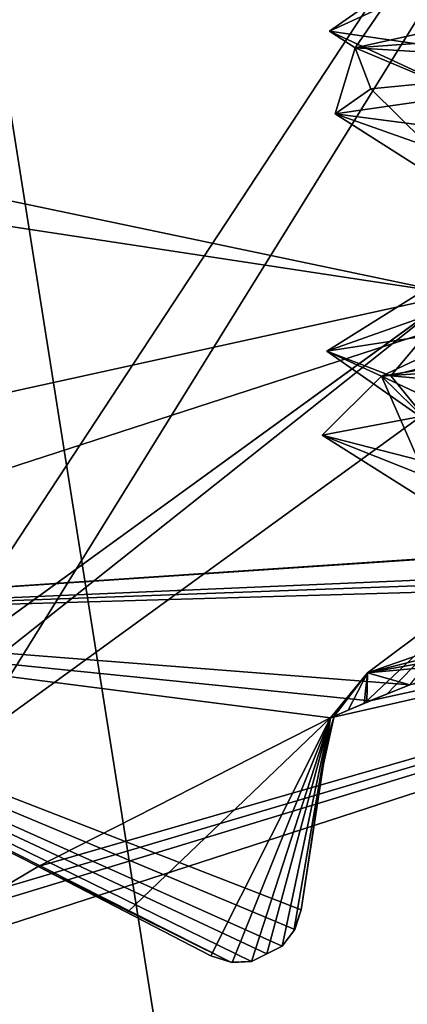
# Model space of a CAD drawing. Header units: millimetres. Extents: x -114 to 114, y -36 to 48.
# Tile 192 of 256: x 20.226 to 21.16, y 5.135 to 7.509. Entities that reach past the tile are written whole.
import ezdxf

# ---------------------------------------------------------------- set-up
doc = ezdxf.new("R2010")
doc.units = ezdxf.units.MM
doc.header["$LTSCALE"] = 65.185185
for name, color, linetype in [('2', 7, 'CONTINUOUS'), ('2786', 7, 'CONTINUOUS'), ('3463', 7, 'CONTINUOUS'), ('3648', 7, 'CONTINUOUS'), ('3649', 7, 'CONTINUOUS'), ('3650', 7, 'CONTINUOUS'), ('3652', 7, 'CONTINUOUS'), ('3657', 7, 'CONTINUOUS'), ('3698', 7, 'CONTINUOUS'), ('3699', 7, 'CONTINUOUS'), ('3700', 7, 'CONTINUOUS'), ('3701', 7, 'CONTINUOUS'), ('3702', 7, 'CONTINUOUS'), ('3830', 7, 'CONTINUOUS'), ('3831', 7, 'CONTINUOUS'), ('3832', 7, 'CONTINUOUS'), ('3956', 7, 'CONTINUOUS'), ('4002', 7, 'CONTINUOUS'), ('4003', 7, 'CONTINUOUS'), ('4059', 7, 'CONTINUOUS'), ('78', 7, 'CONTINUOUS'), ('91', 7, 'CONTINUOUS'), ('93', 7, 'CONTINUOUS')]:
    doc.layers.add(name, color=color, linetype=linetype)

msp = doc.modelspace()

# ---------------------------------------------------------------- linework, layer by layer
at = {"layer": '2', "linetype": 'CONTINUOUS'}
for points in [[(113, 35, 92.5), (-113, 35, 92.5), (72.7254, 6.8475, 92.5), (113, 35, 92.5)], [(-113, 35, 92.5), (-19.2659, 13.0293, 92.5), (21.2746, 6.8475, 92.5), (-113, 35, 92.5)], [(-113, 35, 92.5), (63.3, 0, 92.5), (64.6742, 4.2309, 92.5), (-113, 35, 92.5)], [(63.3, 0, 92.5), (-113, 35, 92.5), (25.7254, 6.8475, 92.5), (63.3, 0, 92.5)], [(72.7254, 6.8475, 92.5), (-113, 35, 92.5), (68.2746, 6.8475, 92.5), (72.7254, 6.8475, 92.5)], [(68.2746, 6.8475, 92.5), (-113, 35, 92.5), (64.6742, 4.2309, 92.5), (68.2746, 6.8475, 92.5)], [(25.7254, 6.8475, 92.5), (-113, 35, 92.5), (21.2746, 6.8475, 92.5), (25.7254, 6.8475, 92.5)], [(21.2746, 6.8475, 92.5), (-19.2659, 13.0293, 92.5), (17.6742, 4.2309, 92.5), (21.2746, 6.8475, 92.5)]]:
    msp.add_3dface(points, dxfattribs=at)
at = {"layer": '2786', "linetype": 'CONTINUOUS'}
for points in [[(110.5, 32.5, 90), (-10.4698, 4.2312, 90), (-12.4154, 8.0512, 90), (110.5, 32.5, 90)], [(110.5, 32.5, 90), (-9.8, 0, 90), (-10.4698, 4.2312, 90), (110.5, 32.5, 90)], [(-9.8, 0, 90), (110.5, 32.5, 90), (21.2746, 6.8475, 90), (-9.8, 0, 90)], [(-9.8, 0, 90), (21.2746, 6.8475, 90), (17.6742, 4.2309, 90), (-9.8, 0, 90)]]:
    msp.add_3dface(points, dxfattribs=at)
at = {"layer": '3463', "linetype": 'CONTINUOUS'}
for points in [[(19.3182, 12.8886, 110), (23.5, -13.55, 110), (23.5, 13.55, 110), (19.3182, 12.8886, 110)], [(19.3182, -12.8886, 110), (23.5, -13.55, 110), (19.3182, 12.8886, 110), (19.3182, -12.8886, 110)]]:
    msp.add_3dface(points, dxfattribs=at)
at = {"layer": '3648', "linetype": 'CONTINUOUS'}
for points in [[(23.5, 7.5, 108), (23.5, -7.5, 108), (19.0917, -6.0677, 108), (23.5, 7.5, 108)], [(19.0917, 6.0677, 108), (23.5, 7.5, 108), (19.0917, -6.0677, 108), (19.0917, 6.0677, 108)]]:
    msp.add_3dface(points, dxfattribs=at)
at = {"layer": '3649', "linetype": 'CONTINUOUS'}
for points in [[(23.5, 7.5, 108), (19.0917, 6.0677, 108), (23.5, 7.5, 106), (23.5, 7.5, 108)], [(23.5, 7.5, 106), (19.0917, 6.0677, 108), (19.0917, 6.0677, 106), (23.5, 7.5, 106)]]:
    msp.add_3dface(points, dxfattribs=at)
at = {"layer": '3650', "linetype": 'CONTINUOUS'}
for points in [[(23.5, 7.5, 106), (19.0917, 6.0677, 106), (23.1051, 6.3377, 106), (23.5, 7.5, 106)], [(23.1051, 6.3377, 106), (19.0917, 6.0677, 106), (23.0018, 6.3304, 106), (23.1051, 6.3377, 106)], [(23.0018, 6.3304, 106), (19.0917, 6.0677, 106), (22.8986, 6.3215, 106), (23.0018, 6.3304, 106)], [(22.8986, 6.3215, 106), (19.0917, 6.0677, 106), (22.1185, 6.1979, 106), (22.8986, 6.3215, 106)], [(22.1185, 6.1979, 106), (19.0917, 6.0677, 106), (22.0176, 6.1745, 106), (22.1185, 6.1979, 106)], [(22.0176, 6.1745, 106), (19.0917, 6.0677, 106), (21.9171, 6.1496, 106), (22.0176, 6.1745, 106)], [(21.9171, 6.1496, 106), (19.0917, 6.0677, 106), (21.1659, 5.9055, 106), (21.9171, 6.1496, 106)], [(21.1659, 5.9055, 106), (19.0917, 6.0677, 106), (21.07, 5.8666, 106), (21.1659, 5.9055, 106)], [(21.07, 5.8666, 106), (19.0917, 6.0677, 106), (20.9746, 5.8262, 106), (21.07, 5.8666, 106)], [(20.9746, 5.8262, 106), (19.0917, 6.0677, 106), (20.9043, 5.3628, 106), (20.9746, 5.8262, 106)], [(20.9043, 5.3628, 106), (19.0917, 6.0677, 106), (20.8887, 5.3153, 106), (20.9043, 5.3628, 106)], [(20.8887, 5.3153, 106), (19.0917, 6.0677, 106), (20.8582, 5.2755, 106), (20.8887, 5.3153, 106)], [(20.8582, 5.2755, 106), (19.0917, 6.0677, 106), (20.8215, 5.2569, 106), (20.8582, 5.2755, 106)], [(20.8215, 5.2569, 106), (19.0917, 6.0677, 106), (20.7848, 5.2381, 106), (20.8215, 5.2569, 106)], [(20.7848, 5.2381, 106), (19.0917, 6.0677, 106), (20.7348, 5.2368, 106), (20.7848, 5.2381, 106)], [(20.7348, 5.2368, 106), (19.0917, 6.0677, 106), (20.2709, 5.4676, 106), (20.7348, 5.2368, 106)], [(20.2709, 5.4676, 106), (19.0917, 6.0677, 106), (20.1821, 5.4143, 106), (20.2709, 5.4676, 106)], [(20.6871, 5.2521, 106), (20.7348, 5.2368, 106), (20.2709, 5.4676, 106), (20.6871, 5.2521, 106)]]:
    msp.add_3dface(points, dxfattribs=at)
at = {"layer": '3652', "linetype": 'CONTINUOUS'}
for points in [[(16.8874, 9.1014, 93.5), (23.5, 11.25, 93.5), (17.4132, 1.9776, 93.5), (16.8874, 9.1014, 93.5)], [(17.4132, 1.9776, 93.5), (23.5, 11.25, 93.5), (19.7381, 5.1776, 93.5), (17.4132, 1.9776, 93.5)], [(23.5, 11.25, 93.5), (23.5, 6.4, 93.5), (19.7381, 5.1776, 93.5), (23.5, 11.25, 93.5)]]:
    msp.add_3dface(points, dxfattribs=at)
at = {"layer": '3657', "linetype": 'CONTINUOUS'}
for points in [[(19.7381, 5.1776, 93.5), (23.5, 6.4, 93.5), (20.0943, 5.3595, 93.55), (19.7381, 5.1776, 93.5)], [(20.0943, 5.3595, 93.55), (23.5, 6.4, 93.5), (20.1821, 5.4143, 93.55), (20.0943, 5.3595, 93.55)], [(20.1821, 5.4143, 93.55), (23.5, 6.4, 93.5), (20.2709, 5.4676, 93.55), (20.1821, 5.4143, 93.55)], [(20.2709, 5.4676, 93.55), (23.5, 6.4, 93.5), (20.9746, 5.8262, 93.55), (20.2709, 5.4676, 93.55)], [(20.9746, 5.8262, 93.55), (23.5, 6.4, 93.5), (21.07, 5.8666, 93.55), (20.9746, 5.8262, 93.55)], [(21.07, 5.8666, 93.55), (23.5, 6.4, 93.5), (21.1659, 5.9055, 93.55), (21.07, 5.8666, 93.55)], [(20.4856, 5.3565, 93.7536), (20.2709, 5.4676, 93.55), (20.9746, 5.8262, 93.55), (20.4856, 5.3565, 93.7536)], [(20.6871, 5.2521, 93.942), (20.4856, 5.3565, 93.7536), (20.9746, 5.8262, 93.55), (20.6871, 5.2521, 93.942)], [(20.7382, 5.2364, 93.9799), (20.6871, 5.2521, 93.942), (20.9746, 5.8262, 93.55), (20.7382, 5.2364, 93.9799)], [(20.7848, 5.2381, 94), (20.7382, 5.2364, 93.9799), (20.9746, 5.8262, 93.55), (20.7848, 5.2381, 94)], [(20.8215, 5.2569, 94), (20.7848, 5.2381, 94), (20.9746, 5.8262, 93.55), (20.8215, 5.2569, 94)], [(20.8582, 5.2755, 94), (20.8215, 5.2569, 94), (20.9746, 5.8262, 93.55), (20.8582, 5.2755, 94)], [(20.887, 5.3122, 93.9799), (20.8582, 5.2755, 94), (20.9746, 5.8262, 93.55), (20.887, 5.3122, 93.9799)], [(20.9043, 5.3628, 93.942), (20.887, 5.3122, 93.9799), (20.9746, 5.8262, 93.55), (20.9043, 5.3628, 93.942)], [(20.9384, 5.5872, 93.7535), (20.9043, 5.3628, 93.942), (20.9746, 5.8262, 93.55), (20.9384, 5.5872, 93.7535)]]:
    msp.add_3dface(points, dxfattribs=at)
at = {"layer": '3698', "linetype": 'CONTINUOUS'}
for points in [[(20.2709, 5.4676, 106), (20.1821, 5.4143, 106), (20.2709, 5.4676, 93.55), (20.2709, 5.4676, 106)], [(20.1821, 5.4143, 106), (20.1821, 5.4143, 93.55), (20.2709, 5.4676, 93.55), (20.1821, 5.4143, 106)]]:
    msp.add_3dface(points, dxfattribs=at)
at = {"layer": '3699', "linetype": 'CONTINUOUS'}
for points in [[(20.6871, 5.2521, 106), (20.2709, 5.4676, 106), (20.2709, 5.4676, 93.55), (20.6871, 5.2521, 106)], [(20.6871, 5.2521, 106), (20.2709, 5.4676, 93.55), (20.4856, 5.3565, 93.7536), (20.6871, 5.2521, 106)], [(20.6871, 5.2521, 106), (20.4856, 5.3565, 93.7536), (20.6871, 5.2521, 93.942), (20.6871, 5.2521, 106)]]:
    msp.add_3dface(points, dxfattribs=at)
at = {"layer": '3700', "linetype": 'CONTINUOUS'}
for points in [[(20.8887, 5.3153, 106), (20.887, 5.3122, 93.9799), (20.9043, 5.3628, 93.942), (20.8887, 5.3153, 106)], [(20.9043, 5.3628, 106), (20.8887, 5.3153, 106), (20.9043, 5.3628, 93.942), (20.9043, 5.3628, 106)], [(20.8887, 5.3153, 106), (20.8582, 5.2755, 106), (20.887, 5.3122, 93.9799), (20.8887, 5.3153, 106)], [(20.8582, 5.2755, 106), (20.8582, 5.2755, 94), (20.887, 5.3122, 93.9799), (20.8582, 5.2755, 106)]]:
    msp.add_3dface(points, dxfattribs=at)
at = {"layer": '3701', "linetype": 'CONTINUOUS'}
for points in [[(20.9746, 5.8262, 106), (20.9043, 5.3628, 106), (20.9043, 5.3628, 93.942), (20.9746, 5.8262, 106)], [(20.9746, 5.8262, 106), (20.9043, 5.3628, 93.942), (20.9555, 5.7002, 98.9692), (20.9746, 5.8262, 106)], [(20.9043, 5.3628, 93.942), (20.9384, 5.5872, 93.7535), (20.9746, 5.8262, 98.4424), (20.9043, 5.3628, 93.942)], [(20.966, 5.7695, 98.4178), (20.9043, 5.3628, 93.942), (20.9746, 5.8262, 98.4424), (20.966, 5.7695, 98.4178)], [(20.9384, 5.5872, 93.7535), (20.9746, 5.8262, 93.55), (20.9746, 5.8262, 98.4424), (20.9384, 5.5872, 93.7535)], [(20.9637, 5.7542, 99.4563), (20.9746, 5.8262, 106), (20.9555, 5.7002, 98.9692), (20.9637, 5.7542, 99.4563)], [(20.9746, 5.8262, 99.6181), (20.9746, 5.8262, 106), (20.9637, 5.7542, 99.4563), (20.9746, 5.8262, 99.6181)], [(20.9652, 5.7643, 98.4223), (20.9043, 5.3628, 93.942), (20.966, 5.7695, 98.4178), (20.9652, 5.7643, 98.4223)], [(20.9577, 5.7145, 98.5582), (20.9043, 5.3628, 93.942), (20.9652, 5.7643, 98.4223), (20.9577, 5.7145, 98.5582)], [(20.9555, 5.7002, 98.9692), (20.9043, 5.3628, 93.942), (20.9577, 5.7145, 98.5582), (20.9555, 5.7002, 98.9692)]]:
    msp.add_3dface(points, dxfattribs=at)
at = {"layer": '3702', "linetype": 'CONTINUOUS'}
for points in [[(21.1659, 5.9055, 100.12), (21.07, 5.8666, 106), (21.0626, 5.8636, 99.9004), (21.1659, 5.9055, 100.12)], [(21.1659, 5.9055, 106), (21.07, 5.8666, 106), (21.1659, 5.9055, 100.12), (21.1659, 5.9055, 106)], [(21.07, 5.8666, 106), (20.9746, 5.8262, 106), (21.0626, 5.8636, 99.9004), (21.07, 5.8666, 106)], [(21.0626, 5.8636, 99.9004), (20.9746, 5.8262, 106), (20.9841, 5.8303, 99.6558), (21.0626, 5.8636, 99.9004)], [(20.9746, 5.8262, 106), (20.9746, 5.8262, 99.6181), (20.9841, 5.8303, 99.6558), (20.9746, 5.8262, 106)]]:
    msp.add_3dface(points, dxfattribs=at)
at = {"layer": '3830', "linetype": 'CONTINUOUS'}
for points in [[(21.8724, 6.0087, 100.9588), (21.1659, 5.9055, 100.12), (21.0642, 5.9347, 99.7438), (21.8724, 6.0087, 100.9588)], [(20.9841, 5.8303, 99.6558), (20.9746, 5.8262, 98.4424), (21.0642, 5.9347, 99.7438), (20.9841, 5.8303, 99.6558)], [(21.0642, 5.9347, 99.7438), (20.9746, 5.8262, 98.4424), (21.0173, 5.8446, 98.3378), (21.0642, 5.9347, 99.7438)], [(21.0626, 5.8636, 99.9004), (20.9841, 5.8303, 99.6558), (21.0642, 5.9347, 99.7438), (21.0626, 5.8636, 99.9004)], [(21.0558, 5.8607, 98.2846), (21.0642, 5.9347, 99.7438), (21.0173, 5.8446, 98.3378), (21.0558, 5.8607, 98.2846)], [(21.1659, 5.9055, 100.12), (21.0626, 5.8636, 99.9004), (21.0642, 5.9347, 99.7438), (21.1659, 5.9055, 100.12)], [(20.9746, 5.8262, 99.6181), (20.9637, 5.7542, 99.4563), (20.9555, 5.7002, 98.9692), (20.9746, 5.8262, 99.6181)], [(20.9746, 5.8262, 99.6181), (20.9555, 5.7002, 98.9692), (20.9577, 5.7145, 98.5582), (20.9746, 5.8262, 99.6181)], [(20.9746, 5.8262, 99.6181), (20.9577, 5.7145, 98.5582), (20.9841, 5.8303, 99.6558), (20.9746, 5.8262, 99.6181)], [(20.9577, 5.7145, 98.5582), (20.966, 5.7695, 98.4178), (20.9841, 5.8303, 99.6558), (20.9577, 5.7145, 98.5582)], [(20.966, 5.7695, 98.4178), (20.9746, 5.8262, 98.4424), (20.9841, 5.8303, 99.6558), (20.966, 5.7695, 98.4178)], [(20.9577, 5.7145, 98.5582), (20.9652, 5.7643, 98.4223), (20.966, 5.7695, 98.4178), (20.9577, 5.7145, 98.5582)]]:
    msp.add_3dface(points, dxfattribs=at)
at = {"layer": '3831', "linetype": 'CONTINUOUS'}
for points in [[(21.3812, 7.4221, 97.5869), (21.4, 7.7816, 99), (20.9722, 7.4814, 98.6899), (21.3812, 7.4221, 97.5869)], [(20.9722, 7.4814, 98.6899), (21.4, 7.7816, 99), (21.1025, 7.5408, 99.859), (20.9722, 7.4814, 98.6899)], [(21.4, 6.9816, 99.0001), (22.0151, 7.0816, 100.485), (20.9663, 6.7099, 99.2581), (21.4, 6.9816, 99.0001)], [(20.9663, 6.7099, 99.2581), (22.0151, 7.0816, 100.485), (21.3526, 6.7693, 100.3692), (20.9663, 6.7099, 99.2581)], [(21.1206, 6.6506, 98.0918), (21.4, 6.9816, 99.0001), (20.9663, 6.7099, 99.2581), (21.1206, 6.6506, 98.0918)], [(22.0151, 6.8816, 97.5151), (21.4, 6.9816, 99.0001), (21.1206, 6.6506, 98.0918), (22.0151, 6.8816, 97.5151)], [(21.7826, 6.5912, 97.1194), (22.0151, 6.8816, 97.5151), (21.1206, 6.6506, 98.0918), (21.7826, 6.5912, 97.1194)], [(21.9171, 6.1496, 100.6875), (21.0642, 5.9347, 99.7438), (22.0716, 6.2864, 100.5394), (21.9171, 6.1496, 100.6875)], [(22.0716, 6.2864, 100.5394), (21.0642, 5.9347, 99.7438), (21.4059, 6.1912, 99.157), (22.0716, 6.2864, 100.5394)], [(21.0642, 5.9347, 99.7438), (21.0558, 5.8607, 98.2846), (21.4059, 6.1912, 99.157), (21.0642, 5.9347, 99.7438)], [(21.4059, 6.1912, 99.157), (21.0558, 5.8607, 98.2846), (21.1111, 5.8835, 98.2413), (21.4059, 6.1912, 99.157)], [(21.1659, 5.9055, 98.1997), (21.4059, 6.1912, 99.157), (21.1111, 5.8835, 98.2413), (21.1659, 5.9055, 98.1997)], [(21.9171, 6.1496, 100.6875), (21.8962, 6.0836, 100.8166), (21.0642, 5.9347, 99.7438), (21.9171, 6.1496, 100.6875)], [(21.8962, 6.0836, 100.8166), (21.8724, 6.0087, 100.9588), (21.0642, 5.9347, 99.7438), (21.8962, 6.0836, 100.8166)]]:
    msp.add_3dface(points, dxfattribs=at)
at = {"layer": '3832', "linetype": 'CONTINUOUS'}
for points in [[(21.6809, 7.4017, 100.7824), (21.4, 7.0184, 99), (21.0724, 7.3421, 99.77), (21.6809, 7.4017, 100.7824)], [(21.0724, 7.3421, 99.77), (21.4, 7.0184, 99), (20.9861, 7.2825, 98.592), (21.0724, 7.3421, 99.77)], [(21.4, 7.0184, 99), (22.0151, 6.9184, 97.515), (20.9861, 7.2825, 98.592), (21.4, 7.0184, 99)], [(20.9861, 7.2825, 98.592), (22.0151, 6.9184, 97.515), (21.4406, 7.2229, 97.5017), (20.9861, 7.2825, 98.592)], [(20.955, 6.5078, 99.0954), (21.2718, 6.5674, 100.2333), (21.4025, 6.2246, 99.1027), (20.955, 6.5078, 99.0954)], [(21.1857, 6.4482, 97.9369), (20.955, 6.5078, 99.0954), (21.9102, 6.1277, 97.6279), (21.1857, 6.4482, 97.9369)], [(21.9102, 6.1277, 97.6279), (20.955, 6.5078, 99.0954), (21.4025, 6.2246, 99.1027), (21.9102, 6.1277, 97.6279)]]:
    msp.add_3dface(points, dxfattribs=at)
at = {"layer": '3956', "linetype": 'CONTINUOUS'}
for points in [[(20.8582, 5.2755, 106), (20.8215, 5.2569, 106), (20.8582, 5.2755, 94), (20.8582, 5.2755, 106)], [(20.8215, 5.2569, 106), (20.8215, 5.2569, 94), (20.8582, 5.2755, 94), (20.8215, 5.2569, 106)], [(20.8215, 5.2569, 106), (20.7848, 5.2381, 106), (20.8215, 5.2569, 94), (20.8215, 5.2569, 106)], [(20.7848, 5.2381, 106), (20.7848, 5.2381, 94), (20.8215, 5.2569, 94), (20.7848, 5.2381, 106)]]:
    msp.add_3dface(points, dxfattribs=at)
at = {"layer": '4002', "linetype": 'CONTINUOUS'}
for points in [[(20.7348, 5.2368, 106), (20.6871, 5.2521, 106), (20.7382, 5.2364, 93.9799), (20.7348, 5.2368, 106)], [(20.6871, 5.2521, 106), (20.6871, 5.2521, 93.942), (20.7382, 5.2364, 93.9799), (20.6871, 5.2521, 106)], [(20.7848, 5.2381, 106), (20.7348, 5.2368, 106), (20.7848, 5.2381, 94), (20.7848, 5.2381, 106)], [(20.7348, 5.2368, 106), (20.7382, 5.2364, 93.9799), (20.7848, 5.2381, 94), (20.7348, 5.2368, 106)]]:
    msp.add_3dface(points, dxfattribs=at)
at = {"layer": '4003', "linetype": 'CONTINUOUS'}
for points in [[(21.07, 5.8666, 93.55), (21.1659, 5.9055, 93.55), (21.1111, 5.8835, 98.2413), (21.07, 5.8666, 93.55)], [(21.1659, 5.9055, 93.55), (21.1659, 5.9055, 98.1997), (21.1111, 5.8835, 98.2413), (21.1659, 5.9055, 93.55)], [(20.9746, 5.8262, 93.55), (21.07, 5.8666, 93.55), (20.9746, 5.8262, 98.4424), (20.9746, 5.8262, 93.55)], [(20.9746, 5.8262, 98.4424), (21.07, 5.8666, 93.55), (21.0173, 5.8446, 98.3378), (20.9746, 5.8262, 98.4424)], [(21.07, 5.8666, 93.55), (21.0558, 5.8607, 98.2846), (21.0173, 5.8446, 98.3378), (21.07, 5.8666, 93.55)], [(21.0558, 5.8607, 98.2846), (21.07, 5.8666, 93.55), (21.1111, 5.8835, 98.2413), (21.0558, 5.8607, 98.2846)]]:
    msp.add_3dface(points, dxfattribs=at)
at = {"layer": '4059', "linetype": 'CONTINUOUS'}
for points in [[(21.1025, 7.5408, 99.859), (21.7443, 7.6001, 100.8449), (21.0345, 7.4411, 99.8256), (21.1025, 7.5408, 99.859)], [(21.7443, 7.6001, 100.8449), (22.5842, 7.5542, 101.4334), (21.0345, 7.4411, 99.8256), (21.7443, 7.6001, 100.8449)], [(22.5842, 7.5542, 101.4334), (21.6809, 7.4017, 100.7824), (21.0345, 7.4411, 99.8256), (22.5842, 7.5542, 101.4334)], [(20.9722, 7.4814, 98.6899), (21.1025, 7.5408, 99.859), (21.0345, 7.4411, 99.8256), (20.9722, 7.4814, 98.6899)], [(21.3812, 7.4221, 97.5869), (20.9722, 7.4814, 98.6899), (21.3035, 7.3281, 97.6088), (21.3812, 7.4221, 97.5869)], [(20.9722, 7.4814, 98.6899), (21.0345, 7.4411, 99.8256), (21.3035, 7.3281, 97.6088), (20.9722, 7.4814, 98.6899)], [(21.0724, 7.3421, 99.77), (20.9861, 7.2825, 98.592), (21.0345, 7.4411, 99.8256), (21.0724, 7.3421, 99.77)], [(21.0345, 7.4411, 99.8256), (20.9861, 7.2825, 98.592), (21.3035, 7.3281, 97.6088), (21.0345, 7.4411, 99.8256)], [(21.6809, 7.4017, 100.7824), (21.0724, 7.3421, 99.77), (21.0345, 7.4411, 99.8256), (21.6809, 7.4017, 100.7824)], [(20.9861, 7.2825, 98.592), (21.4406, 7.2229, 97.5017), (21.3035, 7.3281, 97.6088), (20.9861, 7.2825, 98.592)], [(21.3526, 6.7693, 100.3692), (22.1971, 6.8286, 101.1883), (21.0974, 6.6499, 99.9938), (21.3526, 6.7693, 100.3692)], [(22.1971, 6.8286, 101.1883), (22.7544, 6.763, 101.4908), (21.0974, 6.6499, 99.9938), (22.1971, 6.8286, 101.1883)], [(20.9663, 6.7099, 99.2581), (21.3526, 6.7693, 100.3692), (21.0974, 6.6499, 99.9938), (20.9663, 6.7099, 99.2581)], [(22.7544, 6.763, 101.4908), (21.2718, 6.5674, 100.2333), (21.0974, 6.6499, 99.9938), (22.7544, 6.763, 101.4908)], [(21.1206, 6.6506, 98.0918), (20.9663, 6.7099, 99.2581), (21.2127, 6.5369, 97.7638), (21.1206, 6.6506, 98.0918)], [(20.9663, 6.7099, 99.2581), (21.0974, 6.6499, 99.9938), (21.2127, 6.5369, 97.7638), (20.9663, 6.7099, 99.2581)], [(21.2718, 6.5674, 100.2333), (20.955, 6.5078, 99.0954), (21.0974, 6.6499, 99.9938), (21.2718, 6.5674, 100.2333)], [(20.955, 6.5078, 99.0954), (21.1857, 6.4482, 97.9369), (21.0974, 6.6499, 99.9938), (20.955, 6.5078, 99.0954)], [(21.0974, 6.6499, 99.9938), (21.1857, 6.4482, 97.9369), (21.2127, 6.5369, 97.7638), (21.0974, 6.6499, 99.9938)], [(21.7826, 6.5912, 97.1194), (21.1206, 6.6506, 98.0918), (21.2127, 6.5369, 97.7638), (21.7826, 6.5912, 97.1194)]]:
    msp.add_3dface(points, dxfattribs=at)
at = {"layer": '78', "linetype": 'CONTINUOUS'}
for points in [[(21.3369, 6.6574, 92.3), (17.8369, 4.1145, 92.3), (21.3369, 6.6574, 90.2), (21.3369, 6.6574, 92.3)], [(21.3369, 6.6574, 90.2), (17.8369, 4.1145, 92.3), (17.8369, 4.1145, 90.2), (21.3369, 6.6574, 90.2)]]:
    msp.add_3dface(points, dxfattribs=at)
at = {"layer": '91', "linetype": 'CONTINUOUS'}
for points in [[(21.2746, 6.8475, 92.5), (17.6742, 4.2309, 92.5), (17.8369, 4.1145, 92.3), (21.2746, 6.8475, 92.5)], [(21.2746, 6.8475, 92.5), (17.8369, 4.1145, 92.3), (21.3369, 6.6574, 92.3), (21.2746, 6.8475, 92.5)]]:
    msp.add_3dface(points, dxfattribs=at)
at = {"layer": '93', "linetype": 'CONTINUOUS'}
for points in [[(21.2746, 6.8475, 90), (17.8369, 4.1145, 90.2), (17.6742, 4.2309, 90), (21.2746, 6.8475, 90)], [(21.3369, 6.6574, 90.2), (17.8369, 4.1145, 90.2), (21.2746, 6.8475, 90), (21.3369, 6.6574, 90.2)]]:
    msp.add_3dface(points, dxfattribs=at)

doc.saveas('drawing.dxf')
